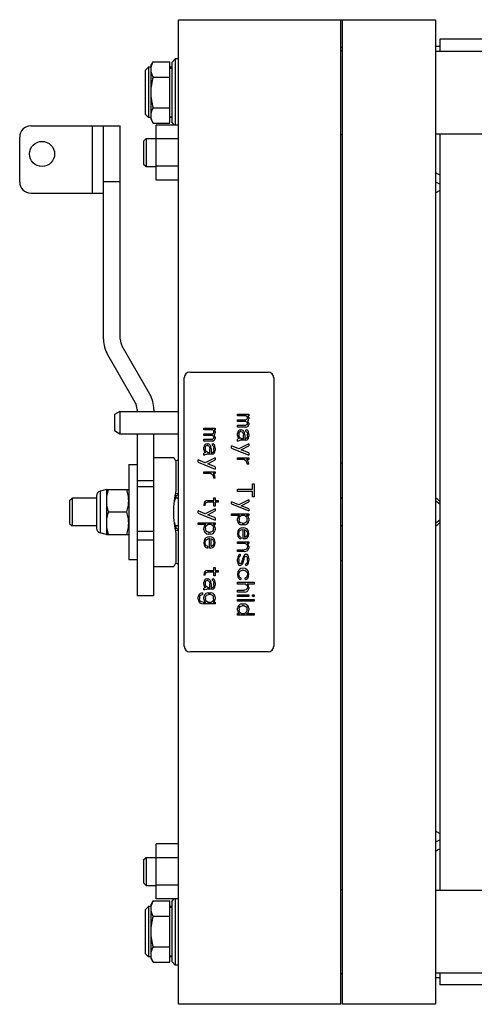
# Model space of a CAD drawing. Extents: x -1724 to 1181, y 2 to 1734.
# Tile 68 of 83: x 396 to 559, y 686 to 1038. Entities that reach past the tile are written whole.
import ezdxf

# ---------------------------------------------------------------- set-up
doc = ezdxf.new("R2010")
doc.units = 0
doc.header["$LTSCALE"] = 65.395
doc.layers.get('0').update_dxf_attribs({"linetype": 'CONTINUOUS'})

msp = doc.modelspace()

# ---------------------------------------------------------------- linework, layer by layer
at = {"color": 7, "linetype": 'CONTINUOUS'}
for p, q in [((452.86, 686.01), (452.86, 1038.01)), ((452.86, 1038.01), (544.81, 1038.01)), ((510.86, 686.01), (510.86, 1038.01)), ((511.31, 1038.01), (511.31, 686.01)), ((544.81, 686.01), (544.81, 1038.01)), ((511.31, 1028.01), (510.86, 1028.01)), ((546.31, 1031.01), (546.31, 1026.81)), ((563.31, 1031.01), (546.31, 1031.01)), ((510.86, 1027.01), (511.31, 1027.01)), ((544.81, 1026.81), (564.84, 1026.81)), ((440.86, 1019.81), (442.06, 1021.01)), ((442.06, 1021.01), (442.06, 1003.01)), ((442.86, 1021.01), (442.06, 1021.01)), ((442.86, 1021.51), (443.71, 1022.98)), ((442.86, 1021.51), (442.86, 1002.51)), ((443.71, 1022.98), (449.76, 1022.98)), ((449.76, 1001.04), (449.76, 1022.98)), ((450.36, 1021.01), (449.76, 1021.01)), ((450.36, 1022.76), (451.61, 1024.01)), ((450.36, 1022.76), (450.36, 1001.26)), ((451.61, 1024.01), (451.61, 1000.32)), ((452.86, 1024.01), (451.61, 1024.01)), ((440.86, 1019.81), (440.86, 1004.21)), ((443.71, 1017.49), (449.76, 1017.49)), ((449.76, 1020.71), (450.36, 1020.71)), ((440.86, 1004.21), (442.06, 1003.01)), ((443.71, 1006.52), (449.76, 1006.52)), ((449.76, 1003.31), (450.36, 1003.31)), ((399.99, 1000.01), (431.99, 1000.01)), ((425.99, 923.74), (425.99, 1000.01)), ((431.99, 923.74), (431.99, 1000.01)), ((442.86, 1003.01), (442.06, 1003.01)), ((442.86, 1002.51), (443.71, 1001.04)), ((443.71, 1001.04), (449.76, 1001.04)), ((444.86, 980.69), (444.86, 1000.32)), ((452.86, 1000.32), (444.86, 1000.32)), ((450.36, 1003.01), (449.76, 1003.01)), ((450.36, 1001.26), (451.29, 1000.32)), ((510.86, 997.01), (511.31, 997.01)), ((544.81, 997.21), (564.84, 997.21)), ((546.31, 997.21), (546.31, 726.81)), ((395.99, 980.01), (395.99, 996.01)), ((440.31, 994.61), (441.21, 995.51)), ((440.31, 994.61), (440.31, 986.41)), ((441.21, 995.51), (441.21, 985.51)), ((441.21, 995.51), (444.86, 995.51)), ((452.86, 995.42), (444.86, 995.42)), ((440.31, 986.41), (441.21, 985.51)), ((452.86, 985.6), (444.86, 985.6)), ((441.21, 985.51), (444.86, 985.51)), ((452.86, 980.69), (444.86, 980.69)), ((399.99, 976.01), (425.99, 976.01)), ((442.52, 904.17), (432.66, 921.24)), ((437.32, 901.17), (427.47, 918.24)), ((456.86, 912.01), (484.86, 912.01)), ((454.86, 814.01), (454.86, 910.01)), ((486.86, 910.01), (486.86, 814.01)), ((431.86, 897.95), (429.86, 896.81)), ((431.86, 897.95), (431.86, 890.01)), ((431.86, 897.95), (452.86, 897.95)), ((437.99, 898.67), (437.99, 897.95)), ((443.99, 898.67), (443.99, 897.95)), ((429.86, 896.81), (429.86, 891.16)), ((473.86, 896.38), (473.86, 897.01)), ((473.86, 897.01), (477.94, 897.01)), ((477.05, 896.38), (473.86, 896.38)), ((473.86, 894.38), (473.86, 895.01)), ((473.86, 895.01), (476.92, 895.01)), ((476.92, 894.38), (473.86, 894.38)), ((477.18, 895.13), (476.92, 895.01)), ((476.92, 894.38), (477.18, 894.26)), ((477.05, 896.38), (477.31, 896.13)), ((477.31, 895.26), (477.18, 895.13)), ((477.18, 894.26), (477.31, 894.13)), ((477.31, 896.13), (477.43, 895.76)), ((477.43, 895.51), (477.31, 895.26)), ((477.31, 894.13), (477.43, 893.88)), ((477.43, 895.51), (477.43, 895.76)), ((477.43, 894.51), (477.82, 894.88)), ((477.82, 894.13), (477.43, 894.51)), ((477.82, 896.13), (477.56, 896.38)), ((477.94, 896.38), (477.56, 896.38)), ((477.94, 895.76), (477.82, 896.13)), ((477.82, 894.88), (477.94, 895.26)), ((477.94, 893.76), (477.82, 894.13)), ((477.94, 897.01), (477.94, 896.38)), ((477.94, 895.76), (477.94, 895.26)), ((429.86, 891.16), (431.86, 890.01)), ((461.86, 891.38), (461.86, 892.01)), ((461.86, 892.01), (465.94, 892.01)), ((465.05, 891.38), (461.86, 891.38)), ((465.05, 891.38), (465.31, 891.13)), ((465.31, 891.13), (465.43, 890.76)), ((465.43, 890.51), (465.43, 890.76)), ((465.82, 891.13), (465.56, 891.38)), ((465.94, 891.38), (465.56, 891.38)), ((465.94, 890.76), (465.82, 891.13)), ((465.94, 892.01), (465.94, 891.38)), ((465.94, 890.76), (465.94, 890.26)), ((473.86, 892.38), (473.86, 893.01)), ((473.86, 893.01), (476.92, 893.01)), ((476.92, 892.38), (473.86, 892.38)), ((473.99, 890.63), (473.86, 890.13)), ((474.11, 890.88), (473.99, 890.63)), ((474.5, 891.26), (474.11, 890.88)), ((474.37, 890.13), (474.62, 890.63)), ((475.01, 891.38), (474.5, 891.26)), ((474.62, 890.63), (474.88, 890.76)), ((475.13, 890.76), (474.88, 890.76)), ((475.01, 891.38), (475.39, 891.38)), ((475.13, 890.76), (475.52, 890.63)), ((475.9, 891.13), (475.39, 891.38)), ((475.52, 890.63), (475.77, 890.38)), ((476.16, 890.88), (475.9, 891.13)), ((476.41, 890.38), (476.16, 890.88)), ((477.18, 893.13), (476.92, 893.01)), ((476.92, 892.38), (477.56, 892.63)), ((476.92, 890.76), (476.92, 891.38)), ((476.92, 891.38), (477.18, 891.38)), ((476.92, 890.76), (477.18, 890.63)), ((477.31, 893.26), (477.18, 893.13)), ((477.43, 891.26), (477.18, 891.38)), ((477.18, 890.63), (477.31, 890.38)), ((477.43, 893.51), (477.31, 893.26)), ((477.43, 893.51), (477.43, 893.88)), ((477.69, 891.01), (477.43, 891.26)), ((477.56, 892.63), (477.82, 892.88)), ((477.82, 890.76), (477.69, 891.01)), ((477.82, 892.88), (477.94, 893.26)), ((477.94, 889.88), (477.82, 890.76)), ((477.94, 893.76), (477.94, 893.26)), ((431.86, 890.01), (452.86, 890.01)), ((437.99, 890.01), (437.99, 832.01)), ((443.99, 832.01), (443.99, 890.01)), ((461.86, 889.38), (461.86, 890.01)), ((461.86, 890.01), (464.92, 890.01)), ((464.92, 889.38), (461.86, 889.38)), ((461.86, 887.38), (461.86, 888.01)), ((461.86, 888.01), (464.92, 888.01)), ((464.92, 887.38), (461.86, 887.38)), ((465.18, 890.13), (464.92, 890.01)), ((464.92, 889.38), (465.18, 889.26)), ((465.18, 888.13), (464.92, 888.01)), ((464.92, 887.38), (465.56, 887.63)), ((465.31, 890.26), (465.18, 890.13)), ((465.18, 889.26), (465.31, 889.13)), ((465.31, 888.26), (465.18, 888.13)), ((465.43, 890.51), (465.31, 890.26)), ((465.31, 889.13), (465.43, 888.88)), ((465.43, 888.51), (465.31, 888.26)), ((465.43, 889.51), (465.82, 889.88)), ((465.82, 889.13), (465.43, 889.51)), ((465.43, 888.51), (465.43, 888.88)), ((465.56, 887.63), (465.82, 887.88)), ((465.82, 889.88), (465.94, 890.26)), ((465.94, 888.76), (465.82, 889.13)), ((465.82, 887.88), (465.94, 888.26)), ((465.94, 888.76), (465.94, 888.26)), ((473.86, 889.38), (473.86, 890.13)), ((473.86, 889.38), (473.99, 888.76)), ((474.11, 888.13), (473.86, 888.01)), ((473.86, 887.38), (473.86, 888.01)), ((473.86, 887.38), (474.24, 887.51)), ((473.99, 888.76), (474.24, 888.38)), ((474.5, 888.26), (474.11, 888.13)), ((474.24, 888.38), (474.5, 888.26)), ((474.24, 887.51), (474.88, 887.63)), ((474.37, 890.13), (474.37, 889.38)), ((474.62, 888.76), (474.37, 889.38)), ((475.01, 888.38), (474.62, 888.76)), ((476.92, 887.63), (474.88, 887.63)), ((475.26, 888.26), (475.01, 888.38)), ((475.26, 888.26), (476.03, 888.26)), ((475.77, 890.38), (475.9, 890.13)), ((475.9, 890.13), (476.03, 889.63)), ((476.03, 888.26), (476.03, 889.63)), ((476.54, 889.63), (476.41, 890.38)), ((476.54, 889.63), (476.54, 888.26)), ((476.54, 888.26), (476.92, 888.26)), ((477.18, 888.38), (476.92, 888.26)), ((476.92, 887.63), (477.31, 887.76)), ((477.31, 888.63), (477.18, 888.38)), ((477.31, 890.38), (477.43, 889.88)), ((477.43, 889.13), (477.31, 888.63)), ((477.31, 887.76), (477.56, 888.01)), ((477.43, 889.13), (477.43, 889.88)), ((477.56, 888.01), (477.82, 888.38)), ((477.82, 888.38), (477.94, 889.13)), ((477.94, 889.88), (477.94, 889.13)), ((461.99, 885.63), (461.86, 885.13)), ((461.86, 884.38), (461.86, 885.13)), ((461.86, 884.38), (461.99, 883.76)), ((462.11, 885.88), (461.99, 885.63)), ((461.99, 883.76), (462.24, 883.38)), ((462.5, 886.26), (462.11, 885.88)), ((462.37, 885.13), (462.62, 885.63)), ((462.37, 885.13), (462.37, 884.38)), ((462.62, 883.76), (462.37, 884.38)), ((463.01, 886.38), (462.5, 886.26)), ((462.62, 885.63), (462.88, 885.76)), ((463.01, 883.38), (462.62, 883.76)), ((463.13, 885.76), (462.88, 885.76)), ((463.01, 886.38), (463.39, 886.38)), ((463.13, 885.76), (463.52, 885.63)), ((463.9, 886.13), (463.39, 886.38)), ((463.52, 885.63), (463.77, 885.38)), ((463.77, 885.38), (463.9, 885.13)), ((464.16, 885.88), (463.9, 886.13)), ((463.9, 885.13), (464.03, 884.63)), ((464.03, 883.26), (464.03, 884.63)), ((464.41, 885.38), (464.16, 885.88)), ((464.54, 884.63), (464.41, 885.38)), ((464.54, 884.63), (464.54, 883.26)), ((464.92, 885.76), (464.92, 886.38)), ((464.92, 886.38), (465.18, 886.38)), ((464.92, 885.76), (465.18, 885.63)), ((465.43, 886.26), (465.18, 886.38)), ((465.18, 885.63), (465.31, 885.38)), ((465.31, 883.63), (465.18, 883.38)), ((465.31, 885.38), (465.43, 884.88)), ((465.43, 884.13), (465.31, 883.63)), ((465.69, 886.01), (465.43, 886.26)), ((465.43, 884.13), (465.43, 884.88)), ((465.82, 885.76), (465.69, 886.01)), ((465.94, 884.88), (465.82, 885.76)), ((465.82, 883.38), (465.94, 884.13)), ((465.94, 884.88), (465.94, 884.13)), ((471.82, 884.88), (471.82, 885.63)), ((474.37, 884.63), (471.82, 885.63)), ((471.82, 884.88), (477.94, 882.38)), ((477.94, 886.38), (474.37, 884.63)), ((475.26, 884.26), (477.94, 885.63)), ((477.94, 883.13), (475.26, 884.26)), ((477.94, 886.38), (477.94, 885.63)), ((443.99, 881.51), (451.11, 881.51)), ((459.82, 879.88), (459.82, 880.63)), ((462.37, 879.63), (459.82, 880.63)), ((462.11, 883.13), (461.86, 883.01)), ((461.86, 882.38), (461.86, 883.01)), ((461.86, 882.38), (462.24, 882.51)), ((462.5, 883.26), (462.11, 883.13)), ((462.24, 883.38), (462.5, 883.26)), ((462.24, 882.51), (462.88, 882.63)), ((465.94, 881.38), (462.37, 879.63)), ((464.92, 882.63), (462.88, 882.63)), ((463.26, 883.26), (463.01, 883.38)), ((463.26, 883.26), (464.03, 883.26)), ((463.26, 879.26), (465.94, 880.63)), ((464.54, 883.26), (464.92, 883.26)), ((465.18, 883.38), (464.92, 883.26)), ((464.92, 882.63), (465.31, 882.76)), ((465.31, 882.76), (465.56, 883.01)), ((465.56, 883.01), (465.82, 883.38)), ((465.94, 881.38), (465.94, 880.63)), ((473.86, 880.76), (473.86, 881.38)), ((473.86, 881.38), (477.94, 881.38)), ((476.41, 880.76), (473.86, 880.76)), ((476.41, 880.76), (476.92, 880.38)), ((476.92, 880.38), (477.18, 879.88)), ((477.43, 880.51), (477.18, 880.76)), ((477.94, 880.76), (477.18, 880.76)), ((477.69, 880.13), (477.43, 880.51)), ((477.82, 879.76), (477.69, 880.13)), ((477.94, 883.13), (477.94, 882.38)), ((477.94, 881.38), (477.94, 880.76)), ((434.99, 879.01), (434.99, 845.01)), ((434.99, 879.01), (437.99, 879.01)), ((451.99, 869.74), (451.99, 879.91)), ((459.82, 879.88), (465.94, 877.38)), ((465.94, 878.13), (463.26, 879.26)), ((465.94, 878.13), (465.94, 877.38)), ((477.18, 879.88), (477.31, 879.13)), ((477.94, 879.13), (477.31, 879.13)), ((477.94, 879.13), (477.82, 879.76)), ((461.86, 875.76), (461.86, 876.38)), ((461.86, 876.38), (465.94, 876.38)), ((464.41, 875.76), (461.86, 875.76)), ((464.41, 875.76), (464.92, 875.38)), ((464.92, 875.38), (465.18, 874.88)), ((465.43, 875.51), (465.18, 875.76)), ((465.94, 875.76), (465.18, 875.76)), ((465.18, 874.88), (465.31, 874.13)), ((465.94, 874.13), (465.31, 874.13)), ((465.69, 875.13), (465.43, 875.51)), ((465.82, 874.76), (465.69, 875.13)), ((465.94, 874.13), (465.82, 874.76)), ((465.94, 876.38), (465.94, 875.76)), ((426.99, 870.01), (424.73, 869.4)), ((426.99, 870.01), (426.99, 854.01)), ((426.99, 870.01), (434.99, 870.01)), ((473.86, 869.38), (473.86, 870.13)), ((473.86, 870.13), (479.22, 870.13)), ((479.22, 870.13), (479.22, 872.13)), ((479.22, 872.13), (479.86, 872.13)), ((479.86, 872.13), (479.86, 867.38)), ((413.86, 866.11), (414.76, 867.01)), ((413.86, 866.11), (413.86, 857.91)), ((414.76, 867.01), (414.76, 857.01)), ((423.49, 867.01), (414.76, 867.01)), ((423.49, 867.79), (423.49, 856.23)), ((452.86, 867.01), (451.72, 867.01)), ((462.88, 866.13), (462.37, 865.88)), ((462.88, 866.13), (465.43, 866.13)), ((465.43, 866.13), (465.43, 867.13)), ((465.43, 867.13), (465.94, 867.13)), ((465.94, 867.13), (465.94, 866.13)), ((465.94, 866.13), (466.96, 866.13)), ((466.96, 866.13), (466.96, 865.51)), ((479.22, 869.38), (473.86, 869.38)), ((477.94, 866.38), (474.37, 864.63)), ((477.94, 866.38), (477.94, 865.63)), ((479.22, 867.38), (479.22, 869.38)), ((479.86, 867.38), (479.22, 867.38)), ((511.31, 867.01), (510.86, 867.01)), ((461.99, 865.13), (461.86, 864.38)), ((462.37, 864.38), (461.86, 864.38)), ((462.11, 865.51), (461.99, 865.13)), ((462.37, 865.88), (462.11, 865.51)), ((462.37, 864.38), (462.5, 865.01)), ((465.94, 863.13), (462.37, 861.38)), ((462.5, 865.01), (462.75, 865.38)), ((462.75, 865.38), (463.13, 865.51)), ((465.43, 865.51), (463.13, 865.51)), ((465.43, 864.13), (465.43, 865.51)), ((465.94, 864.13), (465.43, 864.13)), ((465.94, 865.51), (465.94, 864.13)), ((466.96, 865.51), (465.94, 865.51)), ((465.94, 863.13), (465.94, 862.38)), ((471.82, 864.88), (471.82, 865.63)), ((474.37, 864.63), (471.82, 865.63)), ((471.82, 864.88), (477.94, 862.38)), ((475.26, 864.26), (477.94, 865.63)), ((477.94, 863.13), (475.26, 864.26)), ((477.94, 863.13), (477.94, 862.38)), ((546.31, 864.78), (544.81, 865.83)), ((427.71, 862.01), (434.28, 862.01)), ((459.82, 861.63), (459.82, 862.38)), ((462.37, 861.38), (459.82, 862.38)), ((459.82, 861.63), (465.94, 859.13)), ((463.26, 861.01), (465.94, 862.38)), ((465.94, 859.88), (463.26, 861.01)), ((465.94, 859.88), (465.94, 859.13)), ((471.82, 860.76), (471.82, 861.38)), ((471.82, 861.38), (477.94, 861.38)), ((474.62, 860.76), (471.82, 860.76)), ((473.99, 860.13), (473.86, 859.63)), ((473.86, 858.88), (473.86, 859.63)), ((473.86, 858.88), (473.99, 858.38)), ((474.11, 860.38), (473.99, 860.13)), ((474.37, 860.63), (474.11, 860.38)), ((474.62, 860.76), (474.37, 860.63)), ((474.5, 859.63), (474.62, 860.13)), ((474.5, 859.63), (474.5, 859.13)), ((474.62, 858.63), (474.5, 859.13)), ((474.62, 860.13), (474.88, 860.51)), ((474.88, 860.51), (475.26, 860.76)), ((476.54, 860.76), (475.26, 860.76)), ((476.54, 860.76), (476.92, 860.51)), ((476.92, 860.51), (477.18, 860.13)), ((477.31, 858.88), (477.05, 858.38)), ((477.43, 860.63), (477.18, 860.76)), ((477.94, 860.76), (477.18, 860.76)), ((477.18, 860.13), (477.31, 859.63)), ((477.31, 858.88), (477.31, 859.63)), ((477.69, 860.38), (477.43, 860.63)), ((477.82, 860.13), (477.69, 860.38)), ((477.94, 859.63), (477.82, 860.13)), ((477.82, 858.38), (477.94, 858.88)), ((477.94, 861.38), (477.94, 860.76)), ((477.94, 859.63), (477.94, 858.88)), ((544.81, 858.19), (546.31, 859.24)), ((413.86, 857.91), (414.76, 857.01)), ((423.49, 857.01), (414.76, 857.01)), ((452.86, 857.01), (451.72, 857.01)), ((459.82, 857.51), (459.82, 858.13)), ((459.82, 858.13), (465.94, 858.13)), ((462.62, 857.51), (459.82, 857.51)), ((461.99, 856.88), (461.86, 856.38)), ((461.86, 855.63), (461.86, 856.38)), ((461.86, 855.63), (461.99, 855.13)), ((462.11, 857.13), (461.99, 856.88)), ((462.37, 857.38), (462.11, 857.13)), ((462.62, 857.51), (462.37, 857.38)), ((462.5, 856.38), (462.62, 856.88)), ((462.5, 856.38), (462.5, 855.88)), ((462.62, 855.38), (462.5, 855.88)), ((462.62, 856.88), (462.88, 857.26)), ((462.88, 855.01), (462.62, 855.38)), ((462.88, 857.26), (463.26, 857.51)), ((464.54, 857.51), (463.26, 857.51)), ((464.54, 857.51), (464.92, 857.26)), ((464.92, 857.26), (465.18, 856.88)), ((465.31, 855.63), (465.05, 855.13)), ((465.43, 857.38), (465.18, 857.51)), ((465.94, 857.51), (465.18, 857.51)), ((465.18, 856.88), (465.31, 856.38)), ((465.31, 855.63), (465.31, 856.38)), ((465.69, 857.13), (465.43, 857.38)), ((465.82, 856.88), (465.69, 857.13)), ((465.94, 856.38), (465.82, 856.88)), ((465.82, 855.13), (465.94, 855.63)), ((465.94, 858.13), (465.94, 857.51)), ((465.94, 856.38), (465.94, 855.63)), ((473.99, 858.38), (474.24, 858.01)), ((474.11, 855.38), (473.99, 855.01)), ((474.37, 855.76), (474.11, 855.38)), ((474.24, 858.01), (474.88, 857.51)), ((474.62, 856.01), (474.37, 855.76)), ((474.88, 858.26), (474.62, 858.63)), ((475.13, 856.26), (474.62, 856.01)), ((474.62, 855.13), (475.01, 855.51)), ((475.13, 858.13), (474.88, 858.26)), ((474.88, 857.51), (475.39, 857.38)), ((475.01, 855.51), (475.26, 855.63)), ((475.52, 858.01), (475.13, 858.13)), ((475.9, 856.38), (475.13, 856.26)), ((475.26, 855.63), (475.65, 855.76)), ((476.41, 857.38), (475.39, 857.38)), ((475.52, 858.01), (476.28, 858.01)), ((475.9, 855.76), (475.65, 855.76)), ((476.67, 856.26), (475.9, 856.38)), ((475.9, 852.38), (475.9, 855.76)), ((476.67, 858.13), (476.28, 858.01)), ((476.41, 857.38), (476.92, 857.51)), ((476.41, 855.63), (476.41, 853.01)), ((476.54, 855.63), (476.41, 855.63)), ((476.54, 855.63), (476.79, 855.51)), ((477.05, 858.38), (476.67, 858.13)), ((477.18, 856.01), (476.67, 856.26)), ((476.79, 855.51), (477.18, 855.13)), ((476.92, 857.51), (477.18, 857.63)), ((477.18, 857.63), (477.56, 858.01)), ((477.43, 855.76), (477.18, 856.01)), ((477.69, 855.38), (477.43, 855.76)), ((477.56, 858.01), (477.82, 858.38)), ((477.82, 855.01), (477.69, 855.38)), ((511.31, 857.01), (510.86, 857.01)), ((426.99, 854.01), (424.73, 854.62)), ((426.99, 854.01), (434.99, 854.01)), ((451.99, 844.11), (451.99, 854.28)), ((461.99, 855.13), (462.24, 854.76)), ((462.11, 852.13), (461.99, 851.76)), ((462.37, 852.51), (462.11, 852.13)), ((462.24, 854.76), (462.88, 854.26)), ((462.62, 852.76), (462.37, 852.51)), ((462.5, 851.63), (462.62, 851.88)), ((463.13, 853.01), (462.62, 852.76)), ((462.62, 851.88), (463.01, 852.26)), ((463.13, 854.88), (462.88, 855.01)), ((462.88, 854.26), (463.39, 854.13)), ((463.01, 852.26), (463.26, 852.38)), ((463.52, 854.76), (463.13, 854.88)), ((463.9, 853.13), (463.13, 853.01)), ((463.26, 852.38), (463.65, 852.51)), ((464.41, 854.13), (463.39, 854.13)), ((463.52, 854.76), (464.28, 854.76)), ((463.9, 852.51), (463.65, 852.51)), ((464.67, 853.01), (463.9, 853.13)), ((463.9, 849.13), (463.9, 852.51)), ((464.67, 854.88), (464.28, 854.76)), ((464.41, 854.13), (464.92, 854.26)), ((464.41, 852.38), (464.41, 849.76)), ((464.54, 852.38), (464.41, 852.38)), ((464.54, 852.38), (464.79, 852.26)), ((465.05, 855.13), (464.67, 854.88)), ((465.18, 852.76), (464.67, 853.01)), ((464.79, 852.26), (465.18, 851.88)), ((464.92, 854.26), (465.18, 854.38)), ((465.18, 854.38), (465.56, 854.76)), ((465.43, 852.51), (465.18, 852.76)), ((465.18, 851.88), (465.31, 851.63)), ((465.69, 852.13), (465.43, 852.51)), ((465.56, 854.76), (465.82, 855.13)), ((465.82, 851.76), (465.69, 852.13)), ((473.99, 855.01), (473.86, 854.26)), ((473.86, 854.26), (473.99, 853.38)), ((473.99, 853.38), (474.24, 852.88)), ((474.24, 852.88), (474.62, 852.51)), ((474.37, 854.38), (474.5, 854.88)), ((474.5, 853.51), (474.37, 854.38)), ((474.5, 854.88), (474.62, 855.13)), ((474.75, 853.13), (474.5, 853.51)), ((474.62, 852.51), (475.13, 852.38)), ((475.13, 853.01), (474.75, 853.13)), ((475.13, 853.01), (475.13, 852.38)), ((476.41, 852.38), (475.9, 852.38)), ((476.41, 853.01), (476.67, 853.01)), ((476.41, 852.38), (476.92, 852.51)), ((477.05, 853.26), (476.67, 853.01)), ((476.92, 852.51), (477.43, 852.88)), ((477.31, 853.63), (477.05, 853.26)), ((477.18, 855.13), (477.31, 854.88)), ((477.31, 854.88), (477.43, 854.38)), ((477.43, 854.38), (477.31, 853.63)), ((477.43, 852.88), (477.82, 853.51)), ((477.94, 854.26), (477.82, 855.01)), ((477.82, 853.51), (477.94, 854.26)), ((461.99, 851.76), (461.86, 851.01)), ((461.86, 851.01), (461.99, 850.13)), ((461.99, 850.13), (462.24, 849.63)), ((462.24, 849.63), (462.62, 849.26)), ((462.37, 851.13), (462.5, 851.63)), ((462.5, 850.26), (462.37, 851.13)), ((462.75, 849.88), (462.5, 850.26)), ((462.62, 849.26), (463.13, 849.13)), ((463.13, 849.76), (462.75, 849.88)), ((463.13, 849.76), (463.13, 849.13)), ((464.41, 849.13), (463.9, 849.13)), ((464.41, 849.76), (464.67, 849.76)), ((464.41, 849.13), (464.92, 849.26)), ((465.05, 850.01), (464.67, 849.76)), ((464.92, 849.26), (465.43, 849.63)), ((465.31, 850.38), (465.05, 850.01)), ((465.31, 851.63), (465.43, 851.13)), ((465.43, 851.13), (465.31, 850.38)), ((465.43, 849.63), (465.82, 850.26)), ((465.94, 851.01), (465.82, 851.76)), ((465.82, 850.26), (465.94, 851.01)), ((473.86, 850.76), (473.86, 851.38)), ((473.86, 851.38), (477.94, 851.38)), ((476.79, 850.76), (473.86, 850.76)), ((473.86, 847.88), (473.86, 848.51)), ((473.86, 848.51), (476.28, 848.51)), ((476.92, 848.63), (476.28, 848.51)), ((476.79, 850.76), (477.05, 850.51)), ((477.18, 848.88), (476.92, 848.63)), ((477.05, 850.51), (477.31, 850.13)), ((477.31, 849.13), (477.18, 848.88)), ((477.56, 850.51), (477.31, 850.76)), ((477.94, 850.76), (477.31, 850.76)), ((477.31, 850.13), (477.43, 849.63)), ((477.43, 849.63), (477.31, 849.13)), ((477.31, 848.13), (477.56, 848.38)), ((477.82, 850.13), (477.56, 850.51)), ((477.56, 848.38), (477.82, 848.76)), ((477.94, 849.63), (477.82, 850.13)), ((477.82, 848.76), (477.94, 849.13)), ((477.94, 851.38), (477.94, 850.76)), ((477.94, 849.63), (477.94, 849.13)), ((434.99, 845.01), (437.99, 845.01)), ((476.28, 847.88), (473.86, 847.88)), ((473.99, 845.88), (473.86, 845.13)), ((473.86, 844.38), (473.86, 845.13)), ((474.11, 846.26), (473.99, 845.88)), ((474.37, 846.63), (474.11, 846.26)), ((474.88, 846.88), (474.37, 846.63)), ((474.37, 845.13), (474.5, 845.88)), ((474.37, 845.13), (474.37, 844.38)), ((474.5, 845.88), (474.62, 846.13)), ((474.62, 846.13), (474.88, 846.26)), ((474.88, 846.88), (474.88, 846.26)), ((476.03, 846.13), (475.39, 844.01)), ((475.77, 843.63), (476.41, 845.76)), ((476.41, 846.63), (476.03, 846.13)), ((476.28, 847.88), (476.92, 848.01)), ((476.92, 846.88), (476.41, 846.63)), ((476.41, 845.76), (476.67, 846.13)), ((476.67, 846.13), (476.92, 846.26)), ((476.92, 848.01), (477.31, 848.13)), ((476.92, 846.88), (477.18, 846.88)), ((476.92, 846.26), (477.18, 846.13)), ((477.56, 846.63), (477.18, 846.88)), ((477.18, 846.13), (477.31, 845.88)), ((477.31, 845.88), (477.43, 845.38)), ((477.43, 844.63), (477.43, 845.38)), ((477.82, 846.13), (477.56, 846.63)), ((477.94, 845.38), (477.82, 846.13)), ((477.94, 845.38), (477.94, 844.63)), ((443.99, 842.51), (451.11, 842.51)), ((465.43, 841.13), (465.43, 842.13)), ((465.43, 842.13), (465.94, 842.13)), ((465.94, 842.13), (465.94, 841.13)), ((473.86, 844.38), (473.99, 843.63)), ((473.99, 843.63), (474.24, 843.13)), ((474.24, 843.13), (474.62, 842.88)), ((474.5, 843.88), (474.37, 844.38)), ((474.62, 841.51), (474.37, 841.26)), ((474.62, 843.63), (474.5, 843.88)), ((474.88, 843.51), (474.62, 843.63)), ((474.88, 842.88), (474.62, 842.88)), ((475.13, 841.76), (474.62, 841.51)), ((475.13, 843.63), (474.88, 843.51)), ((474.88, 842.88), (475.39, 843.13)), ((475.39, 844.01), (475.13, 843.63)), ((475.9, 841.88), (475.13, 841.76)), ((475.39, 843.13), (475.77, 843.63)), ((476.67, 841.76), (475.9, 841.88)), ((477.18, 841.51), (476.67, 841.76)), ((477.18, 843.63), (476.92, 843.51)), ((476.92, 842.88), (476.92, 843.51)), ((476.92, 842.88), (477.43, 843.13)), ((477.31, 843.88), (477.18, 843.63)), ((477.43, 841.26), (477.18, 841.51)), ((477.43, 844.63), (477.31, 843.88)), ((477.43, 843.13), (477.69, 843.51)), ((477.69, 843.51), (477.82, 843.88)), ((477.82, 843.88), (477.94, 844.63)), ((461.99, 840.13), (461.86, 839.38)), ((462.37, 839.38), (461.86, 839.38)), ((462.11, 840.51), (461.99, 840.13)), ((462.37, 840.88), (462.11, 840.51)), ((462.5, 838.01), (462.11, 837.63)), ((462.88, 841.13), (462.37, 840.88)), ((462.37, 839.38), (462.5, 840.01)), ((462.5, 840.01), (462.75, 840.38)), ((463.01, 838.13), (462.5, 838.01)), ((462.75, 840.38), (463.13, 840.51)), ((462.88, 841.13), (465.43, 841.13)), ((463.01, 838.13), (463.39, 838.13)), ((465.43, 840.51), (463.13, 840.51)), ((463.9, 837.88), (463.39, 838.13)), ((464.16, 837.63), (463.9, 837.88)), ((464.92, 837.51), (464.92, 838.13)), ((464.92, 838.13), (465.18, 838.13)), ((465.43, 838.01), (465.18, 838.13)), ((465.43, 839.13), (465.43, 840.51)), ((465.94, 839.13), (465.43, 839.13)), ((465.69, 837.76), (465.43, 838.01)), ((465.94, 841.13), (466.96, 841.13)), ((465.94, 840.51), (465.94, 839.13)), ((466.96, 840.51), (465.94, 840.51)), ((466.96, 841.13), (466.96, 840.51)), ((473.99, 840.51), (473.86, 839.76)), ((473.86, 839.76), (473.99, 838.88)), ((474.11, 840.88), (473.99, 840.51)), ((473.99, 838.88), (474.24, 838.38)), ((474.37, 841.26), (474.11, 840.88)), ((474.24, 838.38), (474.62, 838.01)), ((474.37, 839.88), (474.62, 840.63)), ((474.5, 839.01), (474.37, 839.88)), ((474.75, 838.63), (474.5, 839.01)), ((474.62, 840.63), (475.01, 841.01)), ((474.62, 838.01), (475.13, 837.88)), ((475.13, 838.51), (474.75, 838.63)), ((475.01, 841.01), (475.65, 841.26)), ((475.13, 838.51), (475.13, 837.88)), ((476.03, 841.26), (475.65, 841.26)), ((476.03, 841.26), (476.54, 841.13)), ((476.54, 841.13), (476.79, 841.01)), ((477.05, 838.63), (476.67, 838.51)), ((476.67, 837.88), (476.67, 838.51)), ((476.67, 837.88), (477.18, 838.01)), ((476.79, 841.01), (477.18, 840.63)), ((477.31, 839.01), (477.05, 838.63)), ((477.18, 840.63), (477.31, 840.38)), ((477.18, 838.01), (477.56, 838.38)), ((477.31, 840.38), (477.43, 839.88)), ((477.43, 839.88), (477.31, 839.01)), ((477.69, 840.88), (477.43, 841.26)), ((477.56, 838.38), (477.82, 838.88)), ((477.82, 840.51), (477.69, 840.88)), ((477.94, 839.76), (477.82, 840.51)), ((477.82, 838.88), (477.94, 839.76)), ((461.99, 837.38), (461.86, 836.88)), ((461.86, 836.13), (461.86, 836.88)), ((461.86, 836.13), (461.99, 835.51)), ((462.11, 834.88), (461.86, 834.76)), ((461.86, 834.13), (461.86, 834.76)), ((461.86, 834.13), (462.24, 834.26)), ((462.11, 837.63), (461.99, 837.38)), ((461.99, 835.51), (462.24, 835.13)), ((462.5, 835.01), (462.11, 834.88)), ((462.24, 835.13), (462.5, 835.01)), ((462.24, 834.26), (462.88, 834.38)), ((462.37, 836.88), (462.62, 837.38)), ((462.37, 836.88), (462.37, 836.13)), ((462.62, 835.51), (462.37, 836.13)), ((462.62, 837.38), (462.88, 837.51)), ((463.01, 835.13), (462.62, 835.51)), ((463.13, 837.51), (462.88, 837.51)), ((464.92, 834.38), (462.88, 834.38)), ((463.26, 835.01), (463.01, 835.13)), ((463.13, 837.51), (463.52, 837.38)), ((463.26, 835.01), (464.03, 835.01)), ((463.52, 837.38), (463.77, 837.13)), ((463.77, 837.13), (463.9, 836.88)), ((463.9, 836.88), (464.03, 836.38)), ((464.03, 835.01), (464.03, 836.38)), ((464.41, 837.13), (464.16, 837.63)), ((464.54, 836.38), (464.41, 837.13)), ((464.54, 836.38), (464.54, 835.01)), ((464.54, 835.01), (464.92, 835.01)), ((464.92, 837.51), (465.18, 837.38)), ((465.18, 835.13), (464.92, 835.01)), ((464.92, 834.38), (465.31, 834.51)), ((465.18, 837.38), (465.31, 837.13)), ((465.31, 835.38), (465.18, 835.13)), ((465.31, 837.13), (465.43, 836.63)), ((465.43, 835.88), (465.31, 835.38)), ((465.31, 834.51), (465.56, 834.76)), ((465.43, 835.88), (465.43, 836.63)), ((465.56, 834.76), (465.82, 835.13)), ((465.82, 837.51), (465.69, 837.76)), ((465.94, 836.63), (465.82, 837.51)), ((465.82, 835.13), (465.94, 835.88)), ((465.94, 836.63), (465.94, 835.88)), ((473.86, 836.26), (473.86, 836.88)), ((473.86, 836.88), (479.86, 836.88)), ((476.79, 836.26), (473.86, 836.26)), ((476.79, 836.26), (477.05, 836.01)), ((477.18, 834.38), (476.92, 834.13)), ((477.05, 836.01), (477.31, 835.63)), ((477.31, 834.63), (477.18, 834.38)), ((477.56, 836.01), (477.31, 836.26)), ((479.86, 836.26), (477.31, 836.26)), ((477.31, 835.63), (477.43, 835.13)), ((477.43, 835.13), (477.31, 834.63)), ((477.82, 835.63), (477.56, 836.01)), ((477.56, 833.88), (477.82, 834.26)), ((477.94, 835.13), (477.82, 835.63)), ((477.82, 834.26), (477.94, 834.63)), ((477.94, 835.13), (477.94, 834.63)), ((479.86, 836.88), (479.86, 836.26)), ((443.99, 832.01), (437.99, 832.01)), ((459.94, 832.13), (459.82, 831.63)), ((459.82, 830.88), (459.82, 831.63)), ((459.82, 830.88), (459.94, 830.38)), ((460.2, 832.51), (459.94, 832.13)), ((460.58, 832.88), (460.2, 832.51)), ((460.33, 831.63), (460.58, 832.13)), ((460.33, 831.63), (460.33, 830.88)), ((460.45, 830.38), (460.33, 830.88)), ((461.35, 833.13), (460.58, 832.88)), ((460.58, 832.13), (460.96, 832.38)), ((460.96, 832.38), (461.35, 832.51)), ((461.35, 833.13), (461.35, 832.51)), ((461.99, 832.13), (461.86, 831.63)), ((461.86, 830.88), (461.86, 831.63)), ((461.86, 830.88), (461.99, 830.38)), ((462.24, 832.51), (461.99, 832.13)), ((462.62, 832.88), (462.24, 832.51)), ((462.5, 831.38), (462.62, 831.88)), ((462.5, 831.38), (462.5, 830.88)), ((462.62, 830.38), (462.5, 830.88)), ((462.88, 833.01), (462.62, 832.88)), ((462.62, 831.88), (462.88, 832.26)), ((463.39, 833.13), (462.88, 833.01)), ((462.88, 832.26), (463.13, 832.38)), ((463.13, 832.38), (463.52, 832.51)), ((463.39, 833.13), (464.41, 833.13)), ((464.28, 832.51), (463.52, 832.51)), ((464.28, 832.51), (464.67, 832.38)), ((464.92, 833.01), (464.41, 833.13)), ((464.67, 832.38), (465.05, 832.13)), ((465.18, 832.88), (464.92, 833.01)), ((465.05, 832.13), (465.31, 831.63)), ((465.56, 832.51), (465.18, 832.88)), ((465.31, 830.88), (465.18, 830.38)), ((465.31, 830.88), (465.31, 831.63)), ((465.82, 832.13), (465.56, 832.51)), ((465.94, 831.63), (465.82, 832.13)), ((465.82, 830.38), (465.94, 830.88)), ((465.94, 831.63), (465.94, 830.88)), ((473.86, 833.38), (473.86, 834.01)), ((473.86, 834.01), (476.41, 834.01)), ((476.41, 833.38), (473.86, 833.38)), ((473.86, 831.76), (473.86, 832.38)), ((473.86, 832.38), (477.94, 832.38)), ((477.94, 831.76), (473.86, 831.76)), ((473.86, 830.13), (473.86, 830.76)), ((473.86, 830.76), (479.86, 830.76)), ((476.92, 834.13), (476.41, 834.01)), ((476.41, 833.38), (477.05, 833.51)), ((477.05, 833.51), (477.31, 833.63)), ((477.31, 833.63), (477.56, 833.88)), ((477.94, 832.38), (477.94, 831.76)), ((479.22, 831.76), (479.22, 832.38)), ((479.22, 832.38), (479.86, 832.38)), ((479.86, 831.76), (479.22, 831.76)), ((479.86, 832.38), (479.86, 831.76)), ((479.86, 830.76), (479.86, 830.13)), ((459.94, 830.38), (460.07, 830.01)), ((460.07, 830.01), (460.33, 829.63)), ((460.33, 829.63), (460.71, 829.38)), ((460.84, 830.01), (460.45, 830.38)), ((460.71, 829.38), (461.6, 829.13)), ((461.09, 829.88), (460.84, 830.01)), ((461.6, 829.76), (461.09, 829.88)), ((461.6, 829.76), (462.62, 829.76)), ((465.94, 829.13), (461.6, 829.13)), ((461.99, 830.38), (462.11, 830.13)), ((462.11, 830.13), (462.37, 829.88)), ((462.37, 829.88), (462.62, 829.76)), ((462.88, 830.01), (462.62, 830.38)), ((463.26, 829.76), (462.88, 830.01)), ((463.26, 829.76), (464.54, 829.76)), ((464.92, 830.01), (464.54, 829.76)), ((465.18, 830.38), (464.92, 830.01)), ((465.18, 829.76), (465.43, 829.88)), ((465.18, 829.76), (465.94, 829.76)), ((465.43, 829.88), (465.69, 830.13)), ((465.69, 830.13), (465.82, 830.38)), ((465.94, 829.76), (465.94, 829.13)), ((479.86, 830.13), (473.86, 830.13)), ((473.99, 828.13), (473.86, 827.63)), ((473.86, 826.88), (473.86, 827.63)), ((474.24, 828.51), (473.99, 828.13)), ((474.62, 828.88), (474.24, 828.51)), ((474.5, 827.38), (474.62, 827.88)), ((474.5, 827.38), (474.5, 826.88)), ((474.88, 829.01), (474.62, 828.88)), ((474.62, 827.88), (474.88, 828.26)), ((475.39, 829.13), (474.88, 829.01)), ((474.88, 828.26), (475.52, 828.51)), ((475.39, 829.13), (476.41, 829.13)), ((476.28, 828.51), (475.52, 828.51)), ((476.28, 828.51), (476.67, 828.38)), ((476.92, 829.01), (476.41, 829.13)), ((476.67, 828.38), (477.05, 828.13)), ((477.18, 828.88), (476.92, 829.01)), ((477.05, 828.13), (477.31, 827.63)), ((477.56, 828.51), (477.18, 828.88)), ((477.31, 826.88), (477.31, 827.63)), ((477.82, 828.13), (477.56, 828.51)), ((477.94, 827.63), (477.82, 828.13)), ((477.94, 827.63), (477.94, 826.88)), ((473.86, 826.88), (473.99, 826.38)), ((473.86, 825.13), (473.86, 825.76)), ((473.86, 825.76), (474.62, 825.76)), ((479.86, 825.13), (473.86, 825.13)), ((473.99, 826.38), (474.11, 826.13)), ((474.11, 826.13), (474.37, 825.88)), ((474.37, 825.88), (474.62, 825.76)), ((474.62, 826.38), (474.5, 826.88)), ((474.88, 826.01), (474.62, 826.38)), ((475.26, 825.76), (474.88, 826.01)), ((475.26, 825.76), (476.54, 825.76)), ((476.92, 826.01), (476.54, 825.76)), ((477.18, 826.38), (476.92, 826.01)), ((477.31, 826.88), (477.18, 826.38)), ((477.18, 825.76), (477.43, 825.88)), ((477.18, 825.76), (479.86, 825.76)), ((477.43, 825.88), (477.69, 826.13)), ((477.69, 826.13), (477.82, 826.38)), ((477.82, 826.38), (477.94, 826.88)), ((479.86, 825.76), (479.86, 825.13)), ((484.86, 812.01), (456.86, 812.01)), ((444.86, 723.69), (444.86, 743.32)), ((452.86, 743.32), (444.86, 743.32)), ((440.31, 737.61), (441.21, 738.51)), ((440.31, 737.61), (440.31, 729.41)), ((441.21, 738.51), (441.21, 728.51)), ((441.21, 738.51), (444.86, 738.51)), ((452.86, 738.42), (444.86, 738.42)), ((440.31, 729.41), (441.21, 728.51)), ((441.21, 728.51), (444.86, 728.51)), ((452.86, 728.6), (444.86, 728.6)), ((510.86, 727.01), (511.31, 727.01)), ((544.81, 726.81), (564.84, 726.81)), ((442.86, 721.51), (443.71, 722.98)), ((443.71, 722.98), (449.76, 722.98)), ((452.86, 723.69), (444.86, 723.69)), ((449.76, 701.04), (449.76, 722.98)), ((450.36, 722.76), (451.29, 723.69)), ((450.36, 722.76), (450.36, 701.26)), ((451.61, 723.69), (451.61, 700.01)), ((440.86, 719.81), (442.06, 721.01)), ((440.86, 719.81), (440.86, 704.21)), ((442.06, 721.01), (442.06, 703.01)), ((442.86, 721.01), (442.06, 721.01)), ((442.86, 721.51), (442.86, 702.51)), ((450.36, 721.01), (449.76, 721.01)), ((449.76, 720.71), (450.36, 720.71)), ((443.71, 717.49), (449.76, 717.49)), ((440.86, 704.21), (442.06, 703.01)), ((443.71, 706.52), (449.76, 706.52)), ((442.86, 703.01), (442.06, 703.01)), ((442.86, 702.51), (443.71, 701.04)), ((443.71, 701.04), (449.76, 701.04)), ((449.76, 703.31), (450.36, 703.31)), ((450.36, 703.01), (449.76, 703.01)), ((450.36, 701.26), (451.61, 700.01)), ((452.86, 700.01), (451.61, 700.01)), ((510.86, 697.01), (511.31, 697.01)), ((544.81, 697.21), (564.84, 697.21)), ((546.31, 697.21), (546.31, 693.01)), ((563.31, 693.01), (546.31, 693.01)), ((510.86, 686.01), (452.86, 686.01)), ((544.81, 686.01), (511.31, 686.01))]:
    msp.add_line(p, q, dxfattribs=at)
at = {"color": 9, "linetype": 'CONTINUOUS'}
for p, q in [((421.99, 976.01), (421.99, 1000.01)), ((431.99, 980.01), (425.99, 980.01)), ((546.31, 979.23), (544.81, 979.97)), ((437.99, 873.31), (443.99, 873.31)), ((443.99, 871.05), (437.99, 871.05)), ((424.73, 869.4), (424.73, 854.62)), ((443.99, 855.04), (437.99, 855.04)), ((443.99, 851.96), (437.99, 851.96)), ((544.81, 744.05), (546.31, 744.79))]:
    msp.add_line(p, q, dxfattribs=at)
at = {"color": 6, "linetype": 'CONTINUOUS'}
for p, q in [((511.31, 879.51), (510.86, 879.51)), ((511.31, 844.51), (510.86, 844.51))]:
    msp.add_line(p, q, dxfattribs=at)
at = {"color": 7, "linetype": 'CONTINUOUS'}
msp.add_circle((403.99, 990.01), 4.5, dxfattribs=at)
for centre, radius, start, end in [((549.45, 857.72), 170.77, 91.0548, 91.5582), ((399.99, 996.01), 4, 90, 180), ((399.99, 980.01), 4, 180, 270), ((436.99, 923.74), 11, 180, 210), ((436.99, 923.74), 5, 180, 210), ((456.86, 910.01), 2, 90, 180), ((484.86, 910.01), 2, 0, 90), ((432.99, 898.67), 5, 0, 30), ((432.99, 898.67), 11, 0, 30), ((453.49, 874.51), 6, 96.0791, 106.2354), ((425.16, 867.79), 1.67, 105, 180), ((464.07, 868.26), 12.29, 178.0154, 184.5137), ((453.49, 862.01), 6, 96.0791, 106.5109), ((453.49, 874.51), 6, 253.5901, 263.9209), ((425.16, 856.23), 1.67, 180, 255), ((464.07, 855.76), 12.29, 175.4863, 181.9842), ((453.49, 862.01), 6, 253.489, 263.9209), ((453.49, 849.51), 6, 96.0791, 106.4098), ((453.49, 849.51), 6, 253.7645, 263.9209), ((456.86, 814.01), 2, 180, 270), ((484.86, 814.01), 2, 270, 360), ((549.71, 877.43), 181.91, 268.4573, 268.9298)]:
    msp.add_arc(centre, radius, start, end, dxfattribs=at)
for points, knots in [([(443.71, 1022.98), (443.46, 1022.55), (443.03, 1021.67), (442.86, 1020.7), (442.86, 1020.24)], [0, 0, 0, 0, 0.514931, 1, 1, 1, 1]), ([(442.86, 1020.24), (442.86, 1019.77), (443.03, 1018.8), (443.46, 1017.92), (443.71, 1017.49)], [0, 0, 0, 0, 0.48507, 1, 1, 1, 1]), ([(443.71, 1017.49), (443.45, 1016.6), (443.02, 1014.79), (442.86, 1012.94), (442.86, 1012.01)], [0, 0, 0, 0, 0.500104, 1, 1, 1, 1]), ([(442.86, 1012.01), (442.86, 1011.08), (443.02, 1009.22), (443.45, 1007.42), (443.71, 1006.52)], [0, 0, 0, 0, 0.499896, 1, 1, 1, 1]), ([(443.71, 1006.52), (443.46, 1006.09), (443.03, 1005.22), (442.86, 1004.25), (442.86, 1003.78)], [0, 0, 0, 0, 0.514931, 1, 1, 1, 1]), ([(442.86, 1003.78), (442.86, 1003.68), (442.87, 1003.27), (442.95, 1002.86), (443.04, 1002.56)], [0, 0, 0, 0, 0.247877, 1, 1, 1, 1]), ([(443.04, 1002.56), (443.07, 1002.43), (443.25, 1001.9), (443.5, 1001.4), (443.71, 1001.04)], [0, 0, 0, 0, 0.243174, 1, 1, 1, 1]), ([(546.31, 982.4), (546.18, 982.47), (545.68, 982.76), (545.18, 983.05), (544.81, 983.28)], [0, 0, 0, 0, 0.251418, 1, 1, 1, 1]), ([(544.81, 976.1), (544.93, 976.18), (545.43, 976.49), (545.93, 976.8), (546.31, 977.03)], [0, 0, 0, 0, 0.24899, 1, 1, 1, 1]), ([(451.99, 879.91), (451.8, 880.32), (451.52, 880.86), (451.2, 881.37), (451.11, 881.51)], [0, 0, 0, 0, 0.73752, 1, 1, 1, 1]), ([(427.71, 870.01), (427.49, 869.36), (427.13, 868.05), (426.99, 866.69), (426.99, 866.01)], [0, 0, 0, 0, 0.501872, 1, 1, 1, 1]), ([(434.99, 866.01), (434.99, 866.69), (434.86, 868.05), (434.49, 869.36), (434.28, 870.01)], [0, 0, 0, 0, 0.498128, 1, 1, 1, 1]), ([(451.11, 862.01), (451.11, 863.33), (451.29, 865.93), (451.73, 868.49), (451.99, 869.74)], [0, 0, 0, 0, 0.510174, 1, 1, 1, 1]), ([(426.99, 866.01), (426.99, 865.33), (427.13, 863.97), (427.49, 862.66), (427.71, 862.01)], [0, 0, 0, 0, 0.498128, 1, 1, 1, 1]), ([(434.28, 862.01), (434.49, 862.66), (434.86, 863.97), (434.99, 865.33), (434.99, 866.01)], [0, 0, 0, 0, 0.501872, 1, 1, 1, 1]), ([(451.82, 867.29), (451.77, 867.17), (451.6, 866.68), (451.45, 866.19), (451.34, 865.81)], [0, 0, 0, 0, 0.244853, 1, 1, 1, 1]), ([(427.71, 862.01), (427.49, 861.36), (427.13, 860.05), (426.99, 858.69), (426.99, 858.01)], [0, 0, 0, 0, 0.501872, 1, 1, 1, 1]), ([(434.99, 858.01), (434.99, 858.69), (434.86, 860.05), (434.49, 861.36), (434.28, 862.01)], [0, 0, 0, 0, 0.498128, 1, 1, 1, 1]), ([(451.99, 854.28), (451.73, 855.52), (451.29, 858.08), (451.11, 860.68), (451.11, 862.01)], [0, 0, 0, 0, 0.489827, 1, 1, 1, 1]), ([(426.99, 858.01), (426.99, 857.33), (427.13, 855.97), (427.49, 854.66), (427.71, 854.01)], [0, 0, 0, 0, 0.498128, 1, 1, 1, 1]), ([(434.28, 854.01), (434.49, 854.66), (434.86, 855.97), (434.99, 857.33), (434.99, 858.01)], [0, 0, 0, 0, 0.501872, 1, 1, 1, 1]), ([(451.34, 858.2), (451.38, 858.08), (451.52, 857.58), (451.69, 857.09), (451.82, 856.73)], [0, 0, 0, 0, 0.25482, 1, 1, 1, 1]), ([(451.11, 842.51), (451.2, 842.64), (451.52, 843.16), (451.8, 843.7), (451.99, 844.11)], [0, 0, 0, 0, 0.262481, 1, 1, 1, 1]), ([(546.31, 746.99), (546.18, 747.07), (545.68, 747.37), (545.18, 747.68), (544.81, 747.92)], [0, 0, 0, 0, 0.250887, 1, 1, 1, 1]), ([(544.81, 740.74), (544.93, 740.81), (545.43, 741.11), (545.93, 741.41), (546.31, 741.62)], [0, 0, 0, 0, 0.248417, 1, 1, 1, 1]), ([(443.71, 722.98), (443.46, 722.55), (443.03, 721.67), (442.86, 720.7), (442.86, 720.24)], [0, 0, 0, 0, 0.514931, 1, 1, 1, 1]), ([(442.86, 720.24), (442.86, 719.77), (443.03, 718.8), (443.46, 717.92), (443.71, 717.49)], [0, 0, 0, 0, 0.48507, 1, 1, 1, 1]), ([(443.71, 717.49), (443.45, 716.6), (443.02, 714.79), (442.86, 712.94), (442.86, 712.01)], [0, 0, 0, 0, 0.500104, 1, 1, 1, 1]), ([(442.86, 712.01), (442.86, 711.08), (443.02, 709.22), (443.45, 707.42), (443.71, 706.52)], [0, 0, 0, 0, 0.499896, 1, 1, 1, 1]), ([(443.71, 706.52), (443.46, 706.09), (443.03, 705.22), (442.86, 704.25), (442.86, 703.78)], [0, 0, 0, 0, 0.514931, 1, 1, 1, 1]), ([(442.86, 703.78), (442.86, 703.68), (442.87, 703.27), (442.95, 702.86), (443.04, 702.56)], [0, 0, 0, 0, 0.247877, 1, 1, 1, 1]), ([(443.04, 702.56), (443.07, 702.43), (443.25, 701.9), (443.5, 701.4), (443.71, 701.04)], [0, 0, 0, 0, 0.243174, 1, 1, 1, 1])]:
    msp.add_open_spline(points, degree=3, knots=knots, dxfattribs=at)
for points in [[(546.31, 865.81), (545.8, 866.22), (545.3, 866.65), (544.81, 867.09)], [(544.81, 856.93), (545.3, 857.37), (545.8, 857.79), (546.31, 858.21)]]:
    msp.add_open_spline(points, degree=3, dxfattribs=at)

doc.saveas('drawing.dxf')
